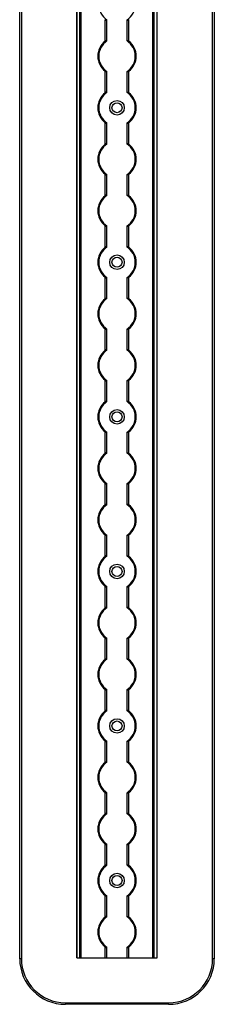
# Model space of a CAD drawing. Header units: millimetres. Extents: x -138 to 5612, y -1401 to 2631.
# Tile 76 of 120: x 4178 to 4284, y 542 to 1083. Entities that reach past the tile are written whole.
import ezdxf

# ---------------------------------------------------------------- set-up
doc = ezdxf.new("R2010")
doc.units = ezdxf.units.MM

msp = doc.modelspace()

# ---------------------------------------------------------------- linework, layer by layer
at = {"color": 7, "linetype": 'Continuous', "lineweight": 25}
for p, q in [((4177.86, 567.5), (4177.86, 2606.2)), ((4178.76, 2606.2), (4178.76, 567.5)), ((4209.16, 2605.55), (4209.16, 568.05)), ((4209.19, 568.05), (4209.19, 2605.55)), ((4210.72, 568.05), (4210.72, 2605.55)), ((4211.43, 568.05), (4211.43, 2605.55)), ((4250.88, 568.05), (4250.88, 2605.55)), ((4251.59, 568.05), (4251.59, 2605.55)), ((4253.13, 568.05), (4253.13, 2605.55)), ((4253.16, 568.05), (4253.16, 2605.55)), ((4283.56, 567.5), (4283.56, 2606.2)), ((4284.46, 2606.2), (4284.46, 567.5)), ((4224.66, 1071.55), (4224.66, 1083.35)), ((4225.66, 1071.75), (4225.66, 1083.15)), ((4236.66, 1071.75), (4236.66, 1083.15)), ((4237.66, 1071.55), (4237.66, 1083.35)), ((4224.66, 1043.25), (4224.66, 1055.05)), ((4225.66, 1043.45), (4225.66, 1054.85)), ((4236.66, 1043.45), (4236.66, 1054.85)), ((4237.66, 1043.25), (4237.66, 1055.05)), ((4224.66, 1014.95), (4224.66, 1026.75)), ((4225.66, 1015.15), (4225.66, 1026.55)), ((4236.66, 1015.15), (4236.66, 1026.55)), ((4237.66, 1014.95), (4237.66, 1026.75)), ((4224.66, 986.65), (4224.66, 998.45)), ((4225.66, 986.85), (4225.66, 998.25)), ((4236.66, 986.85), (4236.66, 998.25)), ((4237.66, 986.65), (4237.66, 998.45)), ((4224.66, 958.35), (4224.66, 970.15)), ((4225.66, 958.55), (4225.66, 969.95)), ((4236.66, 958.55), (4236.66, 969.95)), ((4237.66, 958.35), (4237.66, 970.15)), ((4224.66, 930.05), (4224.66, 941.85)), ((4225.66, 930.25), (4225.66, 941.65)), ((4236.66, 930.25), (4236.66, 941.65)), ((4237.66, 930.05), (4237.66, 941.85)), ((4224.66, 901.75), (4224.66, 913.55)), ((4225.66, 901.95), (4225.66, 913.35)), ((4236.66, 901.95), (4236.66, 913.35)), ((4237.66, 901.75), (4237.66, 913.55)), ((4224.66, 873.45), (4224.66, 885.25)), ((4225.66, 873.65), (4225.66, 885.05)), ((4236.66, 873.65), (4236.66, 885.05)), ((4237.66, 873.45), (4237.66, 885.25)), ((4224.66, 845.15), (4224.66, 856.95)), ((4225.66, 845.35), (4225.66, 856.75)), ((4236.66, 845.35), (4236.66, 856.75)), ((4237.66, 845.15), (4237.66, 856.95)), ((4224.66, 816.85), (4224.66, 828.65)), ((4225.66, 817.05), (4225.66, 828.45)), ((4236.66, 817.05), (4236.66, 828.45)), ((4237.66, 816.85), (4237.66, 828.65)), ((4224.66, 788.55), (4224.66, 800.35)), ((4225.66, 788.75), (4225.66, 800.15)), ((4236.66, 788.75), (4236.66, 800.15)), ((4237.66, 788.55), (4237.66, 800.35)), ((4224.66, 760.25), (4224.66, 772.05)), ((4225.66, 760.45), (4225.66, 771.85)), ((4236.66, 760.45), (4236.66, 771.85)), ((4237.66, 760.25), (4237.66, 772.05)), ((4224.66, 731.95), (4224.66, 743.75)), ((4225.66, 732.15), (4225.66, 743.55)), ((4236.66, 732.15), (4236.66, 743.55)), ((4237.66, 731.95), (4237.66, 743.75)), ((4224.66, 703.65), (4224.66, 715.45)), ((4225.66, 703.85), (4225.66, 715.25)), ((4236.66, 703.85), (4236.66, 715.25)), ((4237.66, 703.65), (4237.66, 715.45)), ((4224.66, 675.35), (4224.66, 687.15)), ((4225.66, 675.55), (4225.66, 686.95)), ((4236.66, 675.55), (4236.66, 686.95)), ((4237.66, 675.35), (4237.66, 687.15)), ((4224.66, 647.05), (4224.66, 658.85)), ((4225.66, 647.25), (4225.66, 658.65)), ((4236.66, 647.25), (4236.66, 658.65)), ((4237.66, 647.05), (4237.66, 658.85)), ((4224.66, 618.75), (4224.66, 630.55)), ((4225.66, 618.95), (4225.66, 630.35)), ((4236.66, 618.95), (4236.66, 630.35)), ((4237.66, 618.75), (4237.66, 630.55)), ((4224.66, 590.45), (4224.66, 602.25)), ((4225.66, 590.65), (4225.66, 602.05)), ((4236.66, 590.65), (4236.66, 602.05)), ((4237.66, 590.45), (4237.66, 602.25)), ((4224.66, 568.05), (4224.66, 573.95)), ((4225.66, 568.05), (4225.66, 573.75)), ((4236.66, 568.05), (4236.66, 573.75)), ((4237.66, 568.05), (4237.66, 573.95)), ((4209.16, 568.05), (4253.16, 568.05)), ((4214.06, 568), (4248.26, 568)), ((4178.76, 567.5), (4177.86, 567.5)), ((4284.46, 567.5), (4283.56, 567.5)), ((4202.86, 543.4), (4259.46, 543.4)), ((4202.86, 543.4), (4202.86, 542.5)), ((4259.46, 542.5), (4202.86, 542.5)), ((4259.46, 542.5), (4259.46, 543.4))]:
    msp.add_line(p, q, dxfattribs=at)
for centre, radius in [((4231.16, 1035), 4), ((4231.16, 1035), 2.75), ((4231.16, 950.1), 4), ((4231.16, 950.1), 2.75), ((4231.16, 865.2), 4), ((4231.16, 865.2), 2.75), ((4231.16, 780.3), 4), ((4231.16, 780.3), 2.75), ((4231.16, 695.4), 4), ((4231.16, 695.4), 2.75), ((4231.16, 610.5), 4), ((4231.16, 610.5), 2.75)]:
    msp.add_circle(centre, radius, dxfattribs=at)
for centre, radius, start, end in [((4231.16, 1091.6), 10, 123.367, 236.633), ((4231.16, 1091.6), 10, 303.367, 56.633), ((4231.16, 1063.3), 10.5, 128.2466, 231.7534), ((4231.16, 1063.3), 10, 123.367, 236.633), ((4231.16, 1063.3), 10, 303.367, 56.633), ((4231.16, 1063.3), 10.5, 308.2466, 51.7534), ((4231.16, 1035), 10.5, 128.2466, 231.7534), ((4231.16, 1035), 10, 123.367, 236.633), ((4231.16, 1035), 10, 303.367, 56.633), ((4231.16, 1035), 10.5, 308.2466, 51.7534), ((4231.16, 1006.7), 10.5, 128.2466, 231.7534), ((4231.16, 1006.7), 10, 123.367, 236.633), ((4231.16, 1006.7), 10, 303.367, 56.633), ((4231.16, 1006.7), 10.5, 308.2466, 51.7534), ((4231.16, 978.4), 10.5, 128.2466, 231.7534), ((4231.16, 978.4), 10, 123.367, 236.633), ((4231.16, 978.4), 10, 303.367, 56.633), ((4231.16, 978.4), 10.5, 308.2466, 51.7534), ((4231.16, 950.1), 10.5, 128.2466, 231.7534), ((4231.16, 950.1), 10, 123.367, 236.633), ((4231.16, 950.1), 10, 303.367, 56.633), ((4231.16, 950.1), 10.5, 308.2466, 51.7534), ((4231.16, 921.8), 10.5, 128.2466, 231.7534), ((4231.16, 921.8), 10, 123.367, 236.633), ((4231.16, 921.8), 10, 303.367, 56.633), ((4231.16, 921.8), 10.5, 308.2466, 51.7534), ((4231.16, 893.5), 10.5, 128.2466, 231.7534), ((4231.16, 893.5), 10, 123.367, 236.633), ((4231.16, 893.5), 10, 303.367, 56.633), ((4231.16, 893.5), 10.5, 308.2466, 51.7534), ((4231.16, 865.2), 10.5, 128.2466, 231.7534), ((4231.16, 865.2), 10, 123.367, 236.633), ((4231.16, 865.2), 10, 303.367, 56.633), ((4231.16, 865.2), 10.5, 308.2466, 51.7534), ((4231.16, 836.9), 10.5, 128.2466, 231.7534), ((4231.16, 836.9), 10, 123.367, 236.633), ((4231.16, 836.9), 10, 303.367, 56.633), ((4231.16, 836.9), 10.5, 308.2466, 51.7534), ((4231.16, 808.6), 10.5, 128.2466, 231.7534), ((4231.16, 808.6), 10, 123.367, 236.633), ((4231.16, 808.6), 10, 303.367, 56.633), ((4231.16, 808.6), 10.5, 308.2466, 51.7534), ((4231.16, 780.3), 10.5, 128.2466, 231.7534), ((4231.16, 780.3), 10, 123.367, 236.633), ((4231.16, 780.3), 10, 303.367, 56.633), ((4231.16, 780.3), 10.5, 308.2466, 51.7534), ((4231.16, 752), 10.5, 128.2466, 231.7534), ((4231.16, 752), 10, 123.367, 236.633), ((4231.16, 752), 10, 303.367, 56.633), ((4231.16, 752), 10.5, 308.2466, 51.7534), ((4231.16, 723.7), 10.5, 128.2466, 231.7534), ((4231.16, 723.7), 10, 123.367, 236.633), ((4231.16, 723.7), 10, 303.367, 56.633), ((4231.16, 723.7), 10.5, 308.2466, 51.7534), ((4231.16, 695.4), 10.5, 128.2466, 231.7534), ((4231.16, 695.4), 10, 123.367, 236.633), ((4231.16, 695.4), 10, 303.367, 56.633), ((4231.16, 695.4), 10.5, 308.2466, 51.7534), ((4231.16, 667.1), 10.5, 128.2466, 231.7534), ((4231.16, 667.1), 10, 123.367, 236.633), ((4231.16, 667.1), 10, 303.367, 56.633), ((4231.16, 667.1), 10.5, 308.2466, 51.7534), ((4231.16, 638.8), 10.5, 128.2466, 231.7534), ((4231.16, 638.8), 10, 123.367, 236.633), ((4231.16, 638.8), 10, 303.367, 56.633), ((4231.16, 638.8), 10.5, 308.2466, 51.7534), ((4231.16, 610.5), 10.5, 128.2466, 231.7534), ((4231.16, 610.5), 10, 123.367, 236.633), ((4231.16, 610.5), 10, 303.367, 56.633), ((4231.16, 610.5), 10.5, 308.2466, 51.7534), ((4231.16, 582.2), 10.5, 128.2466, 231.7534), ((4231.16, 582.2), 10, 123.367, 236.633), ((4231.16, 582.2), 10, 303.367, 56.633), ((4231.16, 582.2), 10.5, 308.2466, 51.7534), ((4214.06, 571), 3, 259.5247, 270), ((4248.26, 571), 3, 270, 280.4753), ((4202.86, 567.5), 25, 180, 270), ((4202.86, 567.5), 24.1, 180, 270), ((4259.46, 567.5), 24.1, 270, 0), ((4259.46, 567.5), 25, 270, 0)]:
    msp.add_arc(centre, radius, start, end, dxfattribs=at)
for points, knots in [([(4224.66, 1083.35), (4224.77, 1083.27), (4224.88, 1083.19), (4225.12, 1083.06), (4225.24, 1083.01), (4225.44, 1082.97), (4225.52, 1082.98), (4225.63, 1083.03), (4225.66, 1083.08), (4225.66, 1083.15)], [0, 0, 0, 0, 0.25, 0.25, 0.5, 0.5, 0.75, 0.75, 1, 1, 1, 1]), ([(4237.66, 1083.35), (4237.55, 1083.27), (4237.43, 1083.19), (4237.19, 1083.06), (4237.07, 1083.01), (4236.87, 1082.97), (4236.79, 1082.98), (4236.68, 1083.03), (4236.66, 1083.08), (4236.66, 1083.15)], [0, 0, 0, 0, 0.25, 0.25, 0.5, 0.5, 0.75, 0.75, 1, 1, 1, 1]), ([(4225.66, 1071.75), (4225.66, 1071.79), (4225.65, 1071.81), (4225.62, 1071.86), (4225.6, 1071.88), (4225.53, 1071.92), (4225.44, 1071.93), (4225.24, 1071.89), (4225.12, 1071.84), (4224.89, 1071.71), (4224.77, 1071.63), (4224.66, 1071.55)], [0, 0, 0, 0, 0.125, 0.125, 0.25, 0.25, 0.5, 0.5, 0.75, 0.75, 1, 1, 1, 1]), ([(4236.66, 1071.75), (4236.66, 1071.79), (4236.66, 1071.81), (4236.69, 1071.86), (4236.71, 1071.88), (4236.79, 1071.92), (4236.87, 1071.93), (4237.07, 1071.89), (4237.19, 1071.84), (4237.43, 1071.71), (4237.54, 1071.63), (4237.66, 1071.55)], [0, 0, 0, 0, 0.125, 0.125, 0.25, 0.25, 0.5, 0.5, 0.75, 0.75, 1, 1, 1, 1]), ([(4224.66, 1055.05), (4224.77, 1054.97), (4224.88, 1054.89), (4225.12, 1054.76), (4225.24, 1054.71), (4225.44, 1054.67), (4225.52, 1054.68), (4225.63, 1054.73), (4225.66, 1054.78), (4225.66, 1054.85)], [0, 0, 0, 0, 0.25, 0.25, 0.5, 0.5, 0.75, 0.75, 1, 1, 1, 1]), ([(4237.66, 1055.05), (4237.55, 1054.97), (4237.43, 1054.89), (4237.19, 1054.76), (4237.07, 1054.71), (4236.87, 1054.67), (4236.79, 1054.68), (4236.68, 1054.73), (4236.66, 1054.78), (4236.66, 1054.85)], [0, 0, 0, 0, 0.25, 0.25, 0.5, 0.5, 0.75, 0.75, 1, 1, 1, 1]), ([(4225.66, 1043.45), (4225.66, 1043.49), (4225.65, 1043.51), (4225.62, 1043.56), (4225.6, 1043.58), (4225.53, 1043.62), (4225.44, 1043.63), (4225.24, 1043.59), (4225.12, 1043.54), (4224.89, 1043.41), (4224.77, 1043.33), (4224.66, 1043.25)], [0, 0, 0, 0, 0.125, 0.125, 0.25, 0.25, 0.5, 0.5, 0.75, 0.75, 1, 1, 1, 1]), ([(4236.66, 1043.45), (4236.66, 1043.49), (4236.66, 1043.51), (4236.69, 1043.56), (4236.71, 1043.58), (4236.79, 1043.62), (4236.87, 1043.63), (4237.07, 1043.59), (4237.19, 1043.54), (4237.43, 1043.41), (4237.54, 1043.33), (4237.66, 1043.25)], [0, 0, 0, 0, 0.125, 0.125, 0.25, 0.25, 0.5, 0.5, 0.75, 0.75, 1, 1, 1, 1]), ([(4224.66, 1026.75), (4224.77, 1026.67), (4224.88, 1026.59), (4225.12, 1026.46), (4225.24, 1026.41), (4225.44, 1026.37), (4225.52, 1026.38), (4225.63, 1026.43), (4225.66, 1026.48), (4225.66, 1026.55)], [0, 0, 0, 0, 0.25, 0.25, 0.5, 0.5, 0.75, 0.75, 1, 1, 1, 1]), ([(4237.66, 1026.75), (4237.55, 1026.67), (4237.43, 1026.59), (4237.19, 1026.46), (4237.07, 1026.41), (4236.87, 1026.37), (4236.79, 1026.38), (4236.68, 1026.43), (4236.66, 1026.48), (4236.66, 1026.55)], [0, 0, 0, 0, 0.25, 0.25, 0.5, 0.5, 0.75, 0.75, 1, 1, 1, 1]), ([(4225.66, 1015.15), (4225.66, 1015.19), (4225.65, 1015.21), (4225.62, 1015.26), (4225.6, 1015.28), (4225.53, 1015.32), (4225.44, 1015.33), (4225.24, 1015.29), (4225.12, 1015.24), (4224.89, 1015.11), (4224.77, 1015.03), (4224.66, 1014.95)], [0, 0, 0, 0, 0.125, 0.125, 0.25, 0.25, 0.5, 0.5, 0.75, 0.75, 1, 1, 1, 1]), ([(4236.66, 1015.15), (4236.66, 1015.19), (4236.66, 1015.21), (4236.69, 1015.26), (4236.71, 1015.28), (4236.79, 1015.32), (4236.87, 1015.33), (4237.07, 1015.29), (4237.19, 1015.24), (4237.43, 1015.11), (4237.54, 1015.03), (4237.66, 1014.95)], [0, 0, 0, 0, 0.125, 0.125, 0.25, 0.25, 0.5, 0.5, 0.75, 0.75, 1, 1, 1, 1]), ([(4224.66, 998.45), (4224.77, 998.37), (4224.88, 998.29), (4225.12, 998.16), (4225.24, 998.11), (4225.44, 998.07), (4225.52, 998.08), (4225.63, 998.13), (4225.66, 998.18), (4225.66, 998.25)], [0, 0, 0, 0, 0.25, 0.25, 0.5, 0.5, 0.75, 0.75, 1, 1, 1, 1]), ([(4237.66, 998.45), (4237.55, 998.37), (4237.43, 998.29), (4237.19, 998.16), (4237.07, 998.11), (4236.87, 998.07), (4236.79, 998.08), (4236.68, 998.13), (4236.66, 998.18), (4236.66, 998.25)], [0, 0, 0, 0, 0.25, 0.25, 0.5, 0.5, 0.75, 0.75, 1, 1, 1, 1]), ([(4225.66, 986.85), (4225.66, 986.89), (4225.65, 986.91), (4225.62, 986.96), (4225.6, 986.98), (4225.53, 987.02), (4225.44, 987.03), (4225.24, 986.99), (4225.12, 986.94), (4224.89, 986.81), (4224.77, 986.73), (4224.66, 986.65)], [0, 0, 0, 0, 0.125, 0.125, 0.25, 0.25, 0.5, 0.5, 0.75, 0.75, 1, 1, 1, 1]), ([(4236.66, 986.85), (4236.66, 986.89), (4236.66, 986.91), (4236.69, 986.96), (4236.71, 986.98), (4236.79, 987.02), (4236.87, 987.03), (4237.07, 986.99), (4237.19, 986.94), (4237.43, 986.81), (4237.54, 986.73), (4237.66, 986.65)], [0, 0, 0, 0, 0.125, 0.125, 0.25, 0.25, 0.5, 0.5, 0.75, 0.75, 1, 1, 1, 1]), ([(4224.66, 970.15), (4224.77, 970.07), (4224.88, 969.99), (4225.12, 969.86), (4225.24, 969.81), (4225.44, 969.77), (4225.52, 969.78), (4225.63, 969.83), (4225.66, 969.88), (4225.66, 969.95)], [0, 0, 0, 0, 0.25, 0.25, 0.5, 0.5, 0.75, 0.75, 1, 1, 1, 1]), ([(4237.66, 970.15), (4237.55, 970.07), (4237.43, 969.99), (4237.19, 969.86), (4237.07, 969.81), (4236.87, 969.77), (4236.79, 969.78), (4236.68, 969.83), (4236.66, 969.88), (4236.66, 969.95)], [0, 0, 0, 0, 0.25, 0.25, 0.5, 0.5, 0.75, 0.75, 1, 1, 1, 1]), ([(4225.66, 958.55), (4225.66, 958.59), (4225.65, 958.61), (4225.62, 958.66), (4225.6, 958.68), (4225.53, 958.72), (4225.44, 958.73), (4225.24, 958.69), (4225.12, 958.64), (4224.89, 958.51), (4224.77, 958.43), (4224.66, 958.35)], [0, 0, 0, 0, 0.125, 0.125, 0.25, 0.25, 0.5, 0.5, 0.75, 0.75, 1, 1, 1, 1]), ([(4236.66, 958.55), (4236.66, 958.59), (4236.66, 958.61), (4236.69, 958.66), (4236.71, 958.68), (4236.79, 958.72), (4236.87, 958.73), (4237.07, 958.69), (4237.19, 958.64), (4237.43, 958.51), (4237.54, 958.43), (4237.66, 958.35)], [0, 0, 0, 0, 0.125, 0.125, 0.25, 0.25, 0.5, 0.5, 0.75, 0.75, 1, 1, 1, 1]), ([(4224.66, 941.85), (4224.77, 941.77), (4224.88, 941.69), (4225.12, 941.56), (4225.24, 941.51), (4225.44, 941.47), (4225.52, 941.48), (4225.63, 941.53), (4225.66, 941.58), (4225.66, 941.65)], [0, 0, 0, 0, 0.25, 0.25, 0.5, 0.5, 0.75, 0.75, 1, 1, 1, 1]), ([(4237.66, 941.85), (4237.55, 941.77), (4237.43, 941.69), (4237.19, 941.56), (4237.07, 941.51), (4236.87, 941.47), (4236.79, 941.48), (4236.68, 941.53), (4236.66, 941.58), (4236.66, 941.65)], [0, 0, 0, 0, 0.25, 0.25, 0.5, 0.5, 0.75, 0.75, 1, 1, 1, 1]), ([(4225.66, 930.25), (4225.66, 930.29), (4225.65, 930.31), (4225.62, 930.36), (4225.6, 930.38), (4225.53, 930.42), (4225.44, 930.43), (4225.24, 930.39), (4225.12, 930.34), (4224.89, 930.21), (4224.77, 930.13), (4224.66, 930.05)], [0, 0, 0, 0, 0.125, 0.125, 0.25, 0.25, 0.5, 0.5, 0.75, 0.75, 1, 1, 1, 1]), ([(4236.66, 930.25), (4236.66, 930.29), (4236.66, 930.31), (4236.69, 930.36), (4236.71, 930.38), (4236.79, 930.42), (4236.87, 930.43), (4237.07, 930.39), (4237.19, 930.34), (4237.43, 930.21), (4237.54, 930.13), (4237.66, 930.05)], [0, 0, 0, 0, 0.125, 0.125, 0.25, 0.25, 0.5, 0.5, 0.75, 0.75, 1, 1, 1, 1]), ([(4224.66, 913.55), (4224.77, 913.47), (4224.88, 913.39), (4225.12, 913.26), (4225.24, 913.21), (4225.44, 913.17), (4225.52, 913.18), (4225.63, 913.23), (4225.66, 913.28), (4225.66, 913.35)], [0, 0, 0, 0, 0.25, 0.25, 0.5, 0.5, 0.75, 0.75, 1, 1, 1, 1]), ([(4237.66, 913.55), (4237.55, 913.47), (4237.43, 913.39), (4237.19, 913.26), (4237.07, 913.21), (4236.87, 913.17), (4236.79, 913.18), (4236.68, 913.23), (4236.66, 913.28), (4236.66, 913.35)], [0, 0, 0, 0, 0.25, 0.25, 0.5, 0.5, 0.75, 0.75, 1, 1, 1, 1]), ([(4225.66, 901.95), (4225.66, 901.99), (4225.65, 902.01), (4225.62, 902.06), (4225.6, 902.08), (4225.53, 902.12), (4225.44, 902.13), (4225.24, 902.09), (4225.12, 902.04), (4224.89, 901.91), (4224.77, 901.83), (4224.66, 901.75)], [0, 0, 0, 0, 0.125, 0.125, 0.25, 0.25, 0.5, 0.5, 0.75, 0.75, 1, 1, 1, 1]), ([(4236.66, 901.95), (4236.66, 901.99), (4236.66, 902.01), (4236.69, 902.06), (4236.71, 902.08), (4236.79, 902.12), (4236.87, 902.13), (4237.07, 902.09), (4237.19, 902.04), (4237.43, 901.91), (4237.54, 901.83), (4237.66, 901.75)], [0, 0, 0, 0, 0.125, 0.125, 0.25, 0.25, 0.5, 0.5, 0.75, 0.75, 1, 1, 1, 1]), ([(4224.66, 885.25), (4224.77, 885.17), (4224.88, 885.09), (4225.12, 884.96), (4225.24, 884.91), (4225.44, 884.87), (4225.52, 884.88), (4225.63, 884.93), (4225.66, 884.98), (4225.66, 885.05)], [0, 0, 0, 0, 0.25, 0.25, 0.5, 0.5, 0.75, 0.75, 1, 1, 1, 1]), ([(4237.66, 885.25), (4237.55, 885.17), (4237.43, 885.09), (4237.19, 884.96), (4237.07, 884.91), (4236.87, 884.87), (4236.79, 884.88), (4236.68, 884.93), (4236.66, 884.98), (4236.66, 885.05)], [0, 0, 0, 0, 0.25, 0.25, 0.5, 0.5, 0.75, 0.75, 1, 1, 1, 1]), ([(4225.66, 873.65), (4225.66, 873.69), (4225.65, 873.71), (4225.62, 873.76), (4225.6, 873.78), (4225.53, 873.82), (4225.44, 873.83), (4225.24, 873.79), (4225.12, 873.74), (4224.89, 873.61), (4224.77, 873.53), (4224.66, 873.45)], [0, 0, 0, 0, 0.125, 0.125, 0.25, 0.25, 0.5, 0.5, 0.75, 0.75, 1, 1, 1, 1]), ([(4236.66, 873.65), (4236.66, 873.69), (4236.66, 873.71), (4236.69, 873.76), (4236.71, 873.78), (4236.79, 873.82), (4236.87, 873.83), (4237.07, 873.79), (4237.19, 873.74), (4237.43, 873.61), (4237.54, 873.53), (4237.66, 873.45)], [0, 0, 0, 0, 0.125, 0.125, 0.25, 0.25, 0.5, 0.5, 0.75, 0.75, 1, 1, 1, 1]), ([(4224.66, 856.95), (4224.77, 856.87), (4224.88, 856.79), (4225.12, 856.66), (4225.24, 856.61), (4225.44, 856.57), (4225.52, 856.58), (4225.63, 856.63), (4225.66, 856.68), (4225.66, 856.75)], [0, 0, 0, 0, 0.25, 0.25, 0.5, 0.5, 0.75, 0.75, 1, 1, 1, 1]), ([(4237.66, 856.95), (4237.55, 856.87), (4237.43, 856.79), (4237.19, 856.66), (4237.07, 856.61), (4236.87, 856.57), (4236.79, 856.58), (4236.68, 856.63), (4236.66, 856.68), (4236.66, 856.75)], [0, 0, 0, 0, 0.25, 0.25, 0.5, 0.5, 0.75, 0.75, 1, 1, 1, 1]), ([(4225.66, 845.35), (4225.66, 845.39), (4225.65, 845.41), (4225.62, 845.46), (4225.6, 845.48), (4225.53, 845.52), (4225.44, 845.53), (4225.24, 845.49), (4225.12, 845.44), (4224.89, 845.31), (4224.77, 845.23), (4224.66, 845.15)], [0, 0, 0, 0, 0.125, 0.125, 0.25, 0.25, 0.5, 0.5, 0.75, 0.75, 1, 1, 1, 1]), ([(4236.66, 845.35), (4236.66, 845.39), (4236.66, 845.41), (4236.69, 845.46), (4236.71, 845.48), (4236.79, 845.52), (4236.87, 845.53), (4237.07, 845.49), (4237.19, 845.44), (4237.43, 845.31), (4237.54, 845.23), (4237.66, 845.15)], [0, 0, 0, 0, 0.125, 0.125, 0.25, 0.25, 0.5, 0.5, 0.75, 0.75, 1, 1, 1, 1]), ([(4224.66, 828.65), (4224.77, 828.57), (4224.88, 828.49), (4225.12, 828.36), (4225.24, 828.31), (4225.44, 828.27), (4225.52, 828.28), (4225.63, 828.33), (4225.66, 828.38), (4225.66, 828.45)], [0, 0, 0, 0, 0.25, 0.25, 0.5, 0.5, 0.75, 0.75, 1, 1, 1, 1]), ([(4237.66, 828.65), (4237.55, 828.57), (4237.43, 828.49), (4237.19, 828.36), (4237.07, 828.31), (4236.87, 828.27), (4236.79, 828.28), (4236.68, 828.33), (4236.66, 828.38), (4236.66, 828.45)], [0, 0, 0, 0, 0.25, 0.25, 0.5, 0.5, 0.75, 0.75, 1, 1, 1, 1]), ([(4225.66, 817.05), (4225.66, 817.09), (4225.65, 817.11), (4225.62, 817.16), (4225.6, 817.18), (4225.53, 817.22), (4225.44, 817.23), (4225.24, 817.19), (4225.12, 817.14), (4224.89, 817.01), (4224.77, 816.93), (4224.66, 816.85)], [0, 0, 0, 0, 0.125, 0.125, 0.25, 0.25, 0.5, 0.5, 0.75, 0.75, 1, 1, 1, 1]), ([(4236.66, 817.05), (4236.66, 817.09), (4236.66, 817.11), (4236.69, 817.16), (4236.71, 817.18), (4236.79, 817.22), (4236.87, 817.23), (4237.07, 817.19), (4237.19, 817.14), (4237.43, 817.01), (4237.54, 816.93), (4237.66, 816.85)], [0, 0, 0, 0, 0.125, 0.125, 0.25, 0.25, 0.5, 0.5, 0.75, 0.75, 1, 1, 1, 1]), ([(4224.66, 800.35), (4224.77, 800.27), (4224.88, 800.19), (4225.12, 800.06), (4225.24, 800.01), (4225.44, 799.97), (4225.52, 799.98), (4225.63, 800.03), (4225.66, 800.08), (4225.66, 800.15)], [0, 0, 0, 0, 0.25, 0.25, 0.5, 0.5, 0.75, 0.75, 1, 1, 1, 1]), ([(4237.66, 800.35), (4237.55, 800.27), (4237.43, 800.19), (4237.19, 800.06), (4237.07, 800.01), (4236.87, 799.97), (4236.79, 799.98), (4236.68, 800.03), (4236.66, 800.08), (4236.66, 800.15)], [0, 0, 0, 0, 0.25, 0.25, 0.5, 0.5, 0.75, 0.75, 1, 1, 1, 1]), ([(4225.66, 788.75), (4225.66, 788.79), (4225.65, 788.81), (4225.62, 788.86), (4225.6, 788.88), (4225.53, 788.92), (4225.44, 788.93), (4225.24, 788.89), (4225.12, 788.84), (4224.89, 788.71), (4224.77, 788.63), (4224.66, 788.55)], [0, 0, 0, 0, 0.125, 0.125, 0.25, 0.25, 0.5, 0.5, 0.75, 0.75, 1, 1, 1, 1]), ([(4236.66, 788.75), (4236.66, 788.79), (4236.66, 788.81), (4236.69, 788.86), (4236.71, 788.88), (4236.79, 788.92), (4236.87, 788.93), (4237.07, 788.89), (4237.19, 788.84), (4237.43, 788.71), (4237.54, 788.63), (4237.66, 788.55)], [0, 0, 0, 0, 0.125, 0.125, 0.25, 0.25, 0.5, 0.5, 0.75, 0.75, 1, 1, 1, 1]), ([(4224.66, 772.05), (4224.77, 771.97), (4224.88, 771.89), (4225.12, 771.76), (4225.24, 771.71), (4225.44, 771.67), (4225.52, 771.68), (4225.63, 771.73), (4225.66, 771.78), (4225.66, 771.85)], [0, 0, 0, 0, 0.25, 0.25, 0.5, 0.5, 0.75, 0.75, 1, 1, 1, 1]), ([(4237.66, 772.05), (4237.55, 771.97), (4237.43, 771.89), (4237.19, 771.76), (4237.07, 771.71), (4236.87, 771.67), (4236.79, 771.68), (4236.68, 771.73), (4236.66, 771.78), (4236.66, 771.85)], [0, 0, 0, 0, 0.25, 0.25, 0.5, 0.5, 0.75, 0.75, 1, 1, 1, 1]), ([(4225.66, 760.45), (4225.66, 760.49), (4225.65, 760.51), (4225.62, 760.56), (4225.6, 760.58), (4225.53, 760.62), (4225.44, 760.63), (4225.24, 760.59), (4225.12, 760.54), (4224.89, 760.41), (4224.77, 760.33), (4224.66, 760.25)], [0, 0, 0, 0, 0.125, 0.125, 0.25, 0.25, 0.5, 0.5, 0.75, 0.75, 1, 1, 1, 1]), ([(4236.66, 760.45), (4236.66, 760.49), (4236.66, 760.51), (4236.69, 760.56), (4236.71, 760.58), (4236.79, 760.62), (4236.87, 760.63), (4237.07, 760.59), (4237.19, 760.54), (4237.43, 760.41), (4237.54, 760.33), (4237.66, 760.25)], [0, 0, 0, 0, 0.125, 0.125, 0.25, 0.25, 0.5, 0.5, 0.75, 0.75, 1, 1, 1, 1]), ([(4224.66, 743.75), (4224.77, 743.67), (4224.88, 743.59), (4225.12, 743.46), (4225.24, 743.41), (4225.44, 743.37), (4225.52, 743.38), (4225.63, 743.43), (4225.66, 743.48), (4225.66, 743.55)], [0, 0, 0, 0, 0.25, 0.25, 0.5, 0.5, 0.75, 0.75, 1, 1, 1, 1]), ([(4237.66, 743.75), (4237.55, 743.67), (4237.43, 743.59), (4237.19, 743.46), (4237.07, 743.41), (4236.87, 743.37), (4236.79, 743.38), (4236.68, 743.43), (4236.66, 743.48), (4236.66, 743.55)], [0, 0, 0, 0, 0.25, 0.25, 0.5, 0.5, 0.75, 0.75, 1, 1, 1, 1]), ([(4225.66, 732.15), (4225.66, 732.19), (4225.65, 732.21), (4225.62, 732.26), (4225.6, 732.28), (4225.53, 732.32), (4225.44, 732.33), (4225.24, 732.29), (4225.12, 732.24), (4224.89, 732.11), (4224.77, 732.03), (4224.66, 731.95)], [0, 0, 0, 0, 0.125, 0.125, 0.25, 0.25, 0.5, 0.5, 0.75, 0.75, 1, 1, 1, 1]), ([(4236.66, 732.15), (4236.66, 732.19), (4236.66, 732.21), (4236.69, 732.26), (4236.71, 732.28), (4236.79, 732.32), (4236.87, 732.33), (4237.07, 732.29), (4237.19, 732.24), (4237.43, 732.11), (4237.54, 732.03), (4237.66, 731.95)], [0, 0, 0, 0, 0.125, 0.125, 0.25, 0.25, 0.5, 0.5, 0.75, 0.75, 1, 1, 1, 1]), ([(4224.66, 715.45), (4224.77, 715.37), (4224.88, 715.29), (4225.12, 715.16), (4225.24, 715.11), (4225.44, 715.07), (4225.52, 715.08), (4225.63, 715.13), (4225.66, 715.18), (4225.66, 715.25)], [0, 0, 0, 0, 0.25, 0.25, 0.5, 0.5, 0.75, 0.75, 1, 1, 1, 1]), ([(4237.66, 715.45), (4237.55, 715.37), (4237.43, 715.29), (4237.19, 715.16), (4237.07, 715.11), (4236.87, 715.07), (4236.79, 715.08), (4236.68, 715.13), (4236.66, 715.18), (4236.66, 715.25)], [0, 0, 0, 0, 0.25, 0.25, 0.5, 0.5, 0.75, 0.75, 1, 1, 1, 1]), ([(4225.66, 703.85), (4225.66, 703.89), (4225.65, 703.91), (4225.62, 703.96), (4225.6, 703.98), (4225.53, 704.02), (4225.44, 704.03), (4225.24, 703.99), (4225.12, 703.94), (4224.89, 703.81), (4224.77, 703.73), (4224.66, 703.65)], [0, 0, 0, 0, 0.125, 0.125, 0.25, 0.25, 0.5, 0.5, 0.75, 0.75, 1, 1, 1, 1]), ([(4236.66, 703.85), (4236.66, 703.89), (4236.66, 703.91), (4236.69, 703.96), (4236.71, 703.98), (4236.79, 704.02), (4236.87, 704.03), (4237.07, 703.99), (4237.19, 703.94), (4237.43, 703.81), (4237.54, 703.73), (4237.66, 703.65)], [0, 0, 0, 0, 0.125, 0.125, 0.25, 0.25, 0.5, 0.5, 0.75, 0.75, 1, 1, 1, 1]), ([(4224.66, 687.15), (4224.77, 687.07), (4224.88, 686.99), (4225.12, 686.86), (4225.24, 686.81), (4225.44, 686.77), (4225.52, 686.78), (4225.63, 686.83), (4225.66, 686.88), (4225.66, 686.95)], [0, 0, 0, 0, 0.25, 0.25, 0.5, 0.5, 0.75, 0.75, 1, 1, 1, 1]), ([(4237.66, 687.15), (4237.55, 687.07), (4237.43, 686.99), (4237.19, 686.86), (4237.07, 686.81), (4236.87, 686.77), (4236.79, 686.78), (4236.68, 686.83), (4236.66, 686.88), (4236.66, 686.95)], [0, 0, 0, 0, 0.25, 0.25, 0.5, 0.5, 0.75, 0.75, 1, 1, 1, 1]), ([(4225.66, 675.55), (4225.66, 675.59), (4225.65, 675.61), (4225.62, 675.66), (4225.6, 675.68), (4225.53, 675.72), (4225.44, 675.73), (4225.24, 675.69), (4225.12, 675.64), (4224.89, 675.51), (4224.77, 675.43), (4224.66, 675.35)], [0, 0, 0, 0, 0.125, 0.125, 0.25, 0.25, 0.5, 0.5, 0.75, 0.75, 1, 1, 1, 1]), ([(4236.66, 675.55), (4236.66, 675.59), (4236.66, 675.61), (4236.69, 675.66), (4236.71, 675.68), (4236.79, 675.72), (4236.87, 675.73), (4237.07, 675.69), (4237.19, 675.64), (4237.43, 675.51), (4237.54, 675.43), (4237.66, 675.35)], [0, 0, 0, 0, 0.125, 0.125, 0.25, 0.25, 0.5, 0.5, 0.75, 0.75, 1, 1, 1, 1]), ([(4224.66, 658.85), (4224.77, 658.77), (4224.88, 658.69), (4225.12, 658.56), (4225.24, 658.51), (4225.44, 658.47), (4225.52, 658.48), (4225.63, 658.53), (4225.66, 658.58), (4225.66, 658.65)], [0, 0, 0, 0, 0.25, 0.25, 0.5, 0.5, 0.75, 0.75, 1, 1, 1, 1]), ([(4237.66, 658.85), (4237.55, 658.77), (4237.43, 658.69), (4237.19, 658.56), (4237.07, 658.51), (4236.87, 658.47), (4236.79, 658.48), (4236.68, 658.53), (4236.66, 658.58), (4236.66, 658.65)], [0, 0, 0, 0, 0.25, 0.25, 0.5, 0.5, 0.75, 0.75, 1, 1, 1, 1]), ([(4225.66, 647.25), (4225.66, 647.29), (4225.65, 647.31), (4225.62, 647.36), (4225.6, 647.38), (4225.53, 647.42), (4225.44, 647.43), (4225.24, 647.39), (4225.12, 647.34), (4224.89, 647.21), (4224.77, 647.13), (4224.66, 647.05)], [0, 0, 0, 0, 0.125, 0.125, 0.25, 0.25, 0.5, 0.5, 0.75, 0.75, 1, 1, 1, 1]), ([(4236.66, 647.25), (4236.66, 647.29), (4236.66, 647.31), (4236.69, 647.36), (4236.71, 647.38), (4236.79, 647.42), (4236.87, 647.43), (4237.07, 647.39), (4237.19, 647.34), (4237.43, 647.21), (4237.54, 647.13), (4237.66, 647.05)], [0, 0, 0, 0, 0.125, 0.125, 0.25, 0.25, 0.5, 0.5, 0.75, 0.75, 1, 1, 1, 1]), ([(4224.66, 630.55), (4224.77, 630.47), (4224.88, 630.39), (4225.12, 630.26), (4225.24, 630.21), (4225.44, 630.17), (4225.52, 630.18), (4225.63, 630.23), (4225.66, 630.28), (4225.66, 630.35)], [0, 0, 0, 0, 0.25, 0.25, 0.5, 0.5, 0.75, 0.75, 1, 1, 1, 1]), ([(4237.66, 630.55), (4237.55, 630.47), (4237.43, 630.39), (4237.19, 630.26), (4237.07, 630.21), (4236.87, 630.17), (4236.79, 630.18), (4236.68, 630.23), (4236.66, 630.28), (4236.66, 630.35)], [0, 0, 0, 0, 0.25, 0.25, 0.5, 0.5, 0.75, 0.75, 1, 1, 1, 1]), ([(4225.66, 618.95), (4225.66, 618.99), (4225.65, 619.01), (4225.62, 619.06), (4225.6, 619.08), (4225.53, 619.12), (4225.44, 619.13), (4225.24, 619.09), (4225.12, 619.04), (4224.89, 618.91), (4224.77, 618.83), (4224.66, 618.75)], [0, 0, 0, 0, 0.125, 0.125, 0.25, 0.25, 0.5, 0.5, 0.75, 0.75, 1, 1, 1, 1]), ([(4236.66, 618.95), (4236.66, 618.99), (4236.66, 619.01), (4236.69, 619.06), (4236.71, 619.08), (4236.79, 619.12), (4236.87, 619.13), (4237.07, 619.09), (4237.19, 619.04), (4237.43, 618.91), (4237.54, 618.83), (4237.66, 618.75)], [0, 0, 0, 0, 0.125, 0.125, 0.25, 0.25, 0.5, 0.5, 0.75, 0.75, 1, 1, 1, 1]), ([(4224.66, 602.25), (4224.77, 602.17), (4224.88, 602.09), (4225.12, 601.96), (4225.24, 601.91), (4225.44, 601.87), (4225.52, 601.88), (4225.63, 601.93), (4225.66, 601.98), (4225.66, 602.05)], [0, 0, 0, 0, 0.25, 0.25, 0.5, 0.5, 0.75, 0.75, 1, 1, 1, 1]), ([(4237.66, 602.25), (4237.55, 602.17), (4237.43, 602.09), (4237.19, 601.96), (4237.07, 601.91), (4236.87, 601.87), (4236.79, 601.88), (4236.68, 601.93), (4236.66, 601.98), (4236.66, 602.05)], [0, 0, 0, 0, 0.25, 0.25, 0.5, 0.5, 0.75, 0.75, 1, 1, 1, 1]), ([(4225.66, 590.65), (4225.66, 590.69), (4225.65, 590.71), (4225.62, 590.76), (4225.6, 590.78), (4225.53, 590.82), (4225.44, 590.83), (4225.24, 590.79), (4225.12, 590.74), (4224.89, 590.61), (4224.77, 590.53), (4224.66, 590.45)], [0, 0, 0, 0, 0.125, 0.125, 0.25, 0.25, 0.5, 0.5, 0.75, 0.75, 1, 1, 1, 1]), ([(4236.66, 590.65), (4236.66, 590.69), (4236.66, 590.71), (4236.69, 590.76), (4236.71, 590.78), (4236.79, 590.82), (4236.87, 590.83), (4237.07, 590.79), (4237.19, 590.74), (4237.43, 590.61), (4237.54, 590.53), (4237.66, 590.45)], [0, 0, 0, 0, 0.125, 0.125, 0.25, 0.25, 0.5, 0.5, 0.75, 0.75, 1, 1, 1, 1]), ([(4224.66, 573.95), (4224.77, 573.87), (4224.88, 573.79), (4225.12, 573.66), (4225.24, 573.61), (4225.44, 573.57), (4225.52, 573.58), (4225.63, 573.63), (4225.66, 573.68), (4225.66, 573.75)], [0, 0, 0, 0, 0.25, 0.25, 0.5, 0.5, 0.75, 0.75, 1, 1, 1, 1]), ([(4237.66, 573.95), (4237.55, 573.87), (4237.43, 573.79), (4237.19, 573.66), (4237.07, 573.61), (4236.87, 573.57), (4236.79, 573.58), (4236.68, 573.63), (4236.66, 573.68), (4236.66, 573.75)], [0, 0, 0, 0, 0.25, 0.25, 0.5, 0.5, 0.75, 0.75, 1, 1, 1, 1])]:
    msp.add_open_spline(points, degree=3, knots=knots, dxfattribs=at)
for points in [[(4225.66, 1083.15), (4225.66, 1083.18), (4225.66, 1083.21), (4225.66, 1083.25)], [(4236.66, 1083.15), (4236.66, 1083.18), (4236.66, 1083.21), (4236.66, 1083.25)], [(4225.66, 1071.65), (4225.66, 1071.69), (4225.66, 1071.72), (4225.66, 1071.75)], [(4236.66, 1071.65), (4236.66, 1071.69), (4236.66, 1071.72), (4236.66, 1071.75)], [(4225.66, 1054.85), (4225.66, 1054.88), (4225.66, 1054.91), (4225.66, 1054.95)], [(4236.66, 1054.85), (4236.66, 1054.88), (4236.66, 1054.91), (4236.66, 1054.95)], [(4225.66, 1043.35), (4225.66, 1043.39), (4225.66, 1043.42), (4225.66, 1043.45)], [(4236.66, 1043.35), (4236.66, 1043.39), (4236.66, 1043.42), (4236.66, 1043.45)], [(4225.66, 1026.55), (4225.66, 1026.58), (4225.66, 1026.61), (4225.66, 1026.65)], [(4236.66, 1026.55), (4236.66, 1026.58), (4236.66, 1026.61), (4236.66, 1026.65)], [(4225.66, 1015.05), (4225.66, 1015.09), (4225.66, 1015.12), (4225.66, 1015.15)], [(4236.66, 1015.05), (4236.66, 1015.09), (4236.66, 1015.12), (4236.66, 1015.15)], [(4225.66, 998.25), (4225.66, 998.28), (4225.66, 998.31), (4225.66, 998.35)], [(4236.66, 998.25), (4236.66, 998.28), (4236.66, 998.31), (4236.66, 998.35)], [(4225.66, 986.75), (4225.66, 986.79), (4225.66, 986.82), (4225.66, 986.85)], [(4236.66, 986.75), (4236.66, 986.79), (4236.66, 986.82), (4236.66, 986.85)], [(4225.66, 969.95), (4225.66, 969.98), (4225.66, 970.01), (4225.66, 970.05)], [(4236.66, 969.95), (4236.66, 969.98), (4236.66, 970.01), (4236.66, 970.05)], [(4225.66, 958.45), (4225.66, 958.49), (4225.66, 958.52), (4225.66, 958.55)], [(4236.66, 958.45), (4236.66, 958.49), (4236.66, 958.52), (4236.66, 958.55)], [(4225.66, 941.65), (4225.66, 941.68), (4225.66, 941.71), (4225.66, 941.75)], [(4236.66, 941.65), (4236.66, 941.68), (4236.66, 941.71), (4236.66, 941.75)], [(4225.66, 930.15), (4225.66, 930.19), (4225.66, 930.22), (4225.66, 930.25)], [(4236.66, 930.15), (4236.66, 930.19), (4236.66, 930.22), (4236.66, 930.25)], [(4225.66, 913.35), (4225.66, 913.38), (4225.66, 913.41), (4225.66, 913.45)], [(4236.66, 913.35), (4236.66, 913.38), (4236.66, 913.41), (4236.66, 913.45)], [(4225.66, 901.85), (4225.66, 901.89), (4225.66, 901.92), (4225.66, 901.95)], [(4236.66, 901.85), (4236.66, 901.89), (4236.66, 901.92), (4236.66, 901.95)], [(4225.66, 885.05), (4225.66, 885.08), (4225.66, 885.11), (4225.66, 885.15)], [(4236.66, 885.05), (4236.66, 885.08), (4236.66, 885.11), (4236.66, 885.15)], [(4225.66, 873.55), (4225.66, 873.59), (4225.66, 873.62), (4225.66, 873.65)], [(4236.66, 873.55), (4236.66, 873.59), (4236.66, 873.62), (4236.66, 873.65)], [(4225.66, 856.75), (4225.66, 856.78), (4225.66, 856.81), (4225.66, 856.85)], [(4236.66, 856.75), (4236.66, 856.78), (4236.66, 856.81), (4236.66, 856.85)], [(4225.66, 845.25), (4225.66, 845.29), (4225.66, 845.32), (4225.66, 845.35)], [(4236.66, 845.25), (4236.66, 845.29), (4236.66, 845.32), (4236.66, 845.35)], [(4225.66, 828.45), (4225.66, 828.48), (4225.66, 828.51), (4225.66, 828.55)], [(4236.66, 828.45), (4236.66, 828.48), (4236.66, 828.51), (4236.66, 828.55)], [(4225.66, 816.95), (4225.66, 816.99), (4225.66, 817.02), (4225.66, 817.05)], [(4236.66, 816.95), (4236.66, 816.99), (4236.66, 817.02), (4236.66, 817.05)], [(4225.66, 800.15), (4225.66, 800.18), (4225.66, 800.21), (4225.66, 800.25)], [(4236.66, 800.15), (4236.66, 800.18), (4236.66, 800.21), (4236.66, 800.25)], [(4225.66, 788.65), (4225.66, 788.69), (4225.66, 788.72), (4225.66, 788.75)], [(4236.66, 788.65), (4236.66, 788.69), (4236.66, 788.72), (4236.66, 788.75)], [(4225.66, 771.85), (4225.66, 771.88), (4225.66, 771.91), (4225.66, 771.95)], [(4236.66, 771.85), (4236.66, 771.88), (4236.66, 771.91), (4236.66, 771.95)], [(4225.66, 760.35), (4225.66, 760.39), (4225.66, 760.42), (4225.66, 760.45)], [(4236.66, 760.35), (4236.66, 760.39), (4236.66, 760.42), (4236.66, 760.45)], [(4225.66, 743.55), (4225.66, 743.58), (4225.66, 743.61), (4225.66, 743.65)], [(4236.66, 743.55), (4236.66, 743.58), (4236.66, 743.61), (4236.66, 743.65)], [(4225.66, 732.05), (4225.66, 732.09), (4225.66, 732.12), (4225.66, 732.15)], [(4236.66, 732.05), (4236.66, 732.09), (4236.66, 732.12), (4236.66, 732.15)], [(4225.66, 715.25), (4225.66, 715.28), (4225.66, 715.31), (4225.66, 715.35)], [(4236.66, 715.25), (4236.66, 715.28), (4236.66, 715.31), (4236.66, 715.35)], [(4225.66, 703.75), (4225.66, 703.79), (4225.66, 703.82), (4225.66, 703.85)], [(4236.66, 703.75), (4236.66, 703.79), (4236.66, 703.82), (4236.66, 703.85)], [(4225.66, 686.95), (4225.66, 686.98), (4225.66, 687.01), (4225.66, 687.05)], [(4236.66, 686.95), (4236.66, 686.98), (4236.66, 687.01), (4236.66, 687.05)], [(4225.66, 675.45), (4225.66, 675.49), (4225.66, 675.52), (4225.66, 675.55)], [(4236.66, 675.45), (4236.66, 675.49), (4236.66, 675.52), (4236.66, 675.55)], [(4225.66, 658.65), (4225.66, 658.68), (4225.66, 658.71), (4225.66, 658.75)], [(4236.66, 658.65), (4236.66, 658.68), (4236.66, 658.71), (4236.66, 658.75)], [(4225.66, 647.15), (4225.66, 647.19), (4225.66, 647.22), (4225.66, 647.25)], [(4236.66, 647.15), (4236.66, 647.19), (4236.66, 647.22), (4236.66, 647.25)], [(4225.66, 630.35), (4225.66, 630.38), (4225.66, 630.41), (4225.66, 630.45)], [(4236.66, 630.35), (4236.66, 630.38), (4236.66, 630.41), (4236.66, 630.45)], [(4225.66, 618.85), (4225.66, 618.89), (4225.66, 618.92), (4225.66, 618.95)], [(4236.66, 618.85), (4236.66, 618.89), (4236.66, 618.92), (4236.66, 618.95)], [(4225.66, 602.05), (4225.66, 602.08), (4225.66, 602.11), (4225.66, 602.15)], [(4236.66, 602.05), (4236.66, 602.08), (4236.66, 602.11), (4236.66, 602.15)], [(4225.66, 590.55), (4225.66, 590.59), (4225.66, 590.62), (4225.66, 590.65)], [(4236.66, 590.55), (4236.66, 590.59), (4236.66, 590.62), (4236.66, 590.65)], [(4225.66, 573.75), (4225.66, 573.78), (4225.66, 573.81), (4225.66, 573.85)], [(4236.66, 573.75), (4236.66, 573.78), (4236.66, 573.81), (4236.66, 573.85)]]:
    msp.add_open_spline(points, degree=3, dxfattribs=at)

doc.saveas('drawing.dxf')
